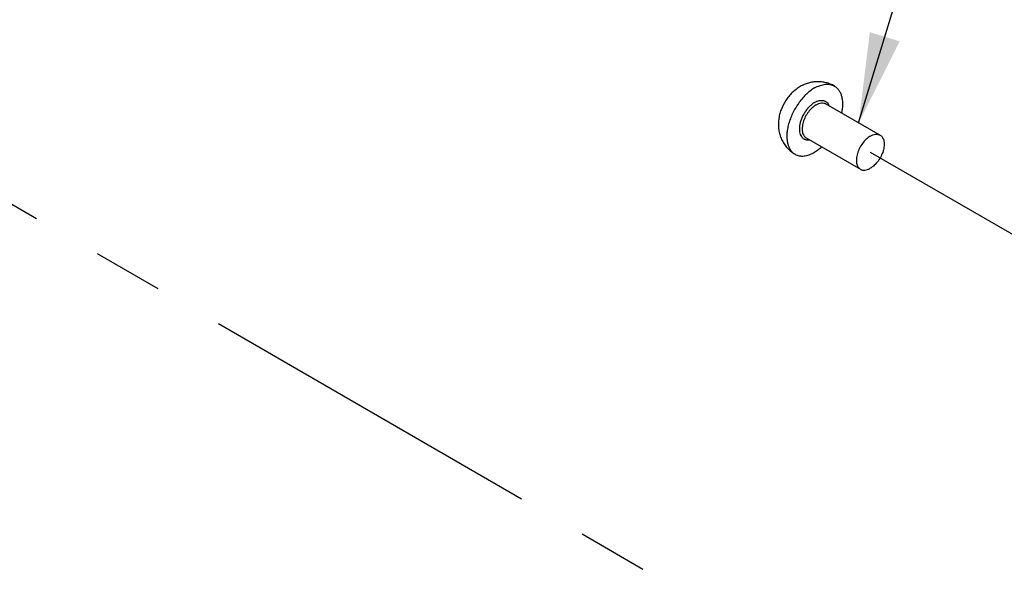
# Model space of a CAD drawing. Header units: inches. Extents: x 0 to 34, y 0 to 22.
# Tile 28 of 42: x 19.1 to 21, y 13.2 to 14.4. Entities that reach past the tile are written whole.
import ezdxf

# ---------------------------------------------------------------- set-up
doc = ezdxf.new("R2010")
doc.units = ezdxf.units.IN
doc.header["$LTSCALE"] = 1.87
doc.header["$MEASUREMENT"] = 0
doc.linetypes.add('CENTER', pattern=[0.6, 0.375, -0.075, 0.075, -0.075])
doc.layers.get('0').update_dxf_attribs({"linetype": 'CONTINUOUS'})
doc.layers.add('DEFAULT_1', color=7, linetype='CENTER')
doc.layers.add('DETAIL', color=7, linetype='CONTINUOUS')
doc.styles.get("Standard").update_dxf_attribs({"font": 'txt', "width": 0.8})
doc.dimstyles.get("Standard").update_dxf_attribs({"dimtxt": 0.125, "dimasz": 0.18, "dimexe": 0.125, "dimexo": 0.0625, "dimgap": 0.09, "dimtad": 0, "dimtih": 1, "dimtoh": 1, "dimzin": 0, "dimdsep": 46, "dimtxsty": 'STANDARD', "dimblk": '_FILLED', "dimblk1": '_FILLED', "dimblk2": '_FILLED', "dimcen": 0.09, "dimazin": 0, "dimtol": 1, "dimtp": 0.02, "dimtm": 0.02, "dimtfac": 1, "dimtofl": 0, "dimtmove": 0, "dimatfit": 3, "dimldrblk": '_FILLED', "dimfxl": 1, "dimtolj": 1, "dimtzin": 0, "dimarcsym": 0})

# ---------------------------------------------------------------- blocks, each defined once
blk = doc.blocks.new('_FILLED')
at = {"color": 0, "linetype": 'BYBLOCK'}
blk.add_solid([(0, 0), (-1, 0.174), (-1, -0.174)], dxfattribs=at)

msp = doc.modelspace()

# ---------------------------------------------------------------- linework, layer by layer
at = {"color": 7, "linetype": 'CONTINUOUS'}
for p, q in [((20.6661, 14.2147), (20.7747, 14.152)), ((20.6267, 14.1465), (20.7353, 14.0838))]:
    msp.add_line(p, q, dxfattribs=at)
for points, knots in [([(20.683, 14.2504), (20.6804, 14.2519), (20.675, 14.2545), (20.6665, 14.2573), (20.6576, 14.2589), (20.6487, 14.2593), (20.6398, 14.2585), (20.631, 14.2566), (20.6226, 14.2535), (20.6173, 14.2509), (20.6147, 14.2494)], [0, 0, 0, 0, 0.125315, 0.25059, 0.375782, 0.500856, 0.625787, 0.750577, 0.875276, 1, 1, 1, 1]), ([(20.6147, 14.2494), (20.6118, 14.2477), (20.6061, 14.2439), (20.5984, 14.2373), (20.5915, 14.2297), (20.5835, 14.2187), (20.5772, 14.2063), (20.5732, 14.1933), (20.5714, 14.1833), (20.5708, 14.1731), (20.5715, 14.163), (20.5737, 14.1531), (20.5772, 14.1436), (20.5821, 14.1347), (20.5883, 14.1266), (20.5957, 14.1196), (20.6013, 14.1157), (20.6043, 14.114)], [0, 0, 0, 0, 0.062247, 0.124739, 0.187542, 0.25061, 0.376641, 0.439425, 0.501897, 0.564133, 0.626258, 0.688382, 0.75057, 0.81284, 0.875183, 0.937578, 1, 1, 1, 1]), ([(20.6436, 14.2465), (20.6408, 14.2449), (20.6352, 14.2411), (20.6272, 14.2344), (20.6196, 14.2266), (20.6125, 14.2179), (20.6061, 14.2083), (20.6005, 14.1983), (20.5958, 14.1879), (20.5921, 14.1773), (20.5895, 14.1669), (20.588, 14.1568), (20.5878, 14.1472), (20.5888, 14.1384), (20.5909, 14.1304), (20.5942, 14.1236), (20.5979, 14.1189), (20.6014, 14.1158), (20.6033, 14.1146), (20.6043, 14.114)], [0, 0, 0, 0, 0.062389, 0.128734, 0.198333, 0.270316, 0.343699, 0.417437, 0.490467, 0.561759, 0.630361, 0.695454, 0.756406, 0.812847, 0.864751, 0.912528, 0.957105, 0.978667, 1, 1, 1, 1]), ([(20.6436, 14.2465), (20.6471, 14.2485), (20.6524, 14.251), (20.6597, 14.2532), (20.6648, 14.254), (20.6698, 14.2542), (20.6745, 14.2537), (20.679, 14.2524), (20.6817, 14.2512), (20.683, 14.2504)], [0, 0, 0, 0, 0.289277, 0.422544, 0.548505, 0.6679, 0.781873, 0.891955, 1, 1, 1, 1]), ([(20.683, 14.2504), (20.6847, 14.2494), (20.688, 14.247), (20.6921, 14.2422), (20.6953, 14.2365), (20.6976, 14.2298), (20.699, 14.2223), (20.6995, 14.2142), (20.699, 14.2055), (20.698, 14.1996), (20.6974, 14.1967)], [0, 0, 0, 0, 0.100815, 0.204951, 0.31522, 0.433622, 0.561281, 0.698531, 0.845051, 1, 1, 1, 1]), ([(20.6436, 14.2176), (20.6418, 14.2165), (20.6381, 14.214), (20.633, 14.2094), (20.6282, 14.2041), (20.6239, 14.1981), (20.6201, 14.1916), (20.6171, 14.1848), (20.6148, 14.178), (20.6134, 14.1713), (20.6129, 14.1649), (20.6133, 14.159), (20.6146, 14.1538), (20.6164, 14.15), (20.6184, 14.1476), (20.62, 14.146), (20.6218, 14.1448), (20.6238, 14.1438), (20.6259, 14.1431), (20.629, 14.1426), (20.6314, 14.1427), (20.6329, 14.1429)], [0, 0, 0, 0, 0.065596, 0.135934, 0.209918, 0.286194, 0.363263, 0.439577, 0.513631, 0.584071, 0.64979, 0.710066, 0.764716, 0.814282, 0.837623, 0.860302, 0.882626, 0.904925, 0.927533, 0.950759, 1, 1, 1, 1]), ([(20.6436, 14.2176), (20.6451, 14.2184), (20.6481, 14.2199), (20.6526, 14.2214), (20.657, 14.2219), (20.6611, 14.2215), (20.6648, 14.2202), (20.668, 14.218), (20.6706, 14.2149), (20.6718, 14.2124), (20.6723, 14.2111)], [0, 0, 0, 0, 0.151409, 0.2905, 0.418041, 0.536222, 0.648729, 0.760349, 0.876058, 1, 1, 1, 1]), ([(20.6464, 14.2128), (20.6481, 14.2138), (20.6516, 14.2154), (20.6569, 14.2167), (20.6611, 14.2166), (20.6641, 14.2157), (20.6655, 14.2151), (20.6661, 14.2147)], [0, 0, 0, 0, 0.289585, 0.54864, 0.781641, 0.89184, 1, 1, 1, 1]), ([(20.6464, 14.2128), (20.645, 14.2119), (20.6422, 14.2101), (20.6368, 14.2055), (20.6306, 14.1985), (20.6246, 14.1888), (20.6211, 14.18), (20.6193, 14.1729), (20.6186, 14.1679), (20.6185, 14.1631), (20.619, 14.1587), (20.62, 14.1547), (20.6217, 14.1513), (20.6239, 14.1485), (20.6258, 14.1471), (20.6267, 14.1465)], [0, 0, 0, 0, 0.062421, 0.1288, 0.270304, 0.417366, 0.56162, 0.630258, 0.695383, 0.756366, 0.812836, 0.864767, 0.912569, 0.957169, 1, 1, 1, 1]), ([(20.755, 14.1501), (20.7536, 14.1493), (20.7508, 14.1474), (20.7453, 14.1428), (20.7392, 14.1358), (20.7332, 14.1261), (20.7297, 14.1173), (20.7279, 14.1103), (20.7272, 14.1052), (20.7271, 14.1004), (20.7275, 14.096), (20.7286, 14.092), (20.7303, 14.0886), (20.7325, 14.0858), (20.7343, 14.0844), (20.7353, 14.0838)], [0, 0, 0, 0, 0.062422, 0.1288, 0.270304, 0.417366, 0.56162, 0.630258, 0.695383, 0.756366, 0.812836, 0.864767, 0.912569, 0.957169, 1, 1, 1, 1]), ([(20.755, 14.1501), (20.7567, 14.1511), (20.7601, 14.1527), (20.7654, 14.154), (20.7696, 14.1539), (20.7727, 14.153), (20.774, 14.1524), (20.7747, 14.152)], [0, 0, 0, 0, 0.289585, 0.54864, 0.781641, 0.89184, 1, 1, 1, 1]), ([(20.7747, 14.152), (20.7756, 14.1515), (20.7775, 14.1501), (20.7797, 14.1473), (20.7813, 14.1438), (20.7824, 14.1399), (20.7829, 14.1354), (20.7828, 14.1307), (20.7821, 14.1256), (20.7803, 14.1185), (20.7768, 14.1098), (20.7708, 14.1001), (20.7646, 14.093), (20.7592, 14.0885), (20.7564, 14.0866), (20.755, 14.0858)], [0, 0, 0, 0, 0.042831, 0.087431, 0.135233, 0.187164, 0.243634, 0.304617, 0.369742, 0.43838, 0.582634, 0.729696, 0.8712, 0.937578, 1, 1, 1, 1]), ([(20.6043, 14.114), (20.6055, 14.1133), (20.6083, 14.112), (20.6127, 14.1108), (20.6175, 14.1103), (20.6224, 14.1104), (20.6276, 14.1113), (20.6349, 14.1134), (20.6402, 14.1159), (20.6436, 14.1179)], [0, 0, 0, 0, 0.108045, 0.218127, 0.3321, 0.451495, 0.577456, 0.710723, 1, 1, 1, 1]), ([(20.658, 14.1284), (20.6557, 14.1264), (20.6511, 14.1227), (20.6461, 14.1194), (20.6436, 14.1179)], [0, 0, 0, 0, 0.513974, 1, 1, 1, 1]), ([(20.7353, 14.0838), (20.7359, 14.0835), (20.7373, 14.0828), (20.7403, 14.082), (20.7445, 14.0819), (20.7498, 14.0832), (20.7533, 14.0848), (20.755, 14.0858)], [0, 0, 0, 0, 0.10816, 0.218359, 0.45136, 0.710415, 1, 1, 1, 1])]:
    msp.add_open_spline(points, degree=3, knots=knots, dxfattribs=at)
at = {"layer": 'DEFAULT_1', "color": 2, "linetype": 'CENTER'}
for p, q in [((18.4779, 14.3361), (20.9223, 12.9247)), ((20.755, 14.1179), (22.0824, 13.3515))]:
    msp.add_line(p, q, dxfattribs=at)

# ---------------------------------------------------------------- leaders
at = {"layer": 'DETAIL', "color": 2, "linetype": 'CONTINUOUS'}
msp.add_leader([(20.7317, 14.1768), (21.4988, 16.6997), (21.6788, 16.6997)], dimstyle='STANDARD', override={"dimtad": 0}, dxfattribs=at)

doc.saveas('drawing.dxf')
